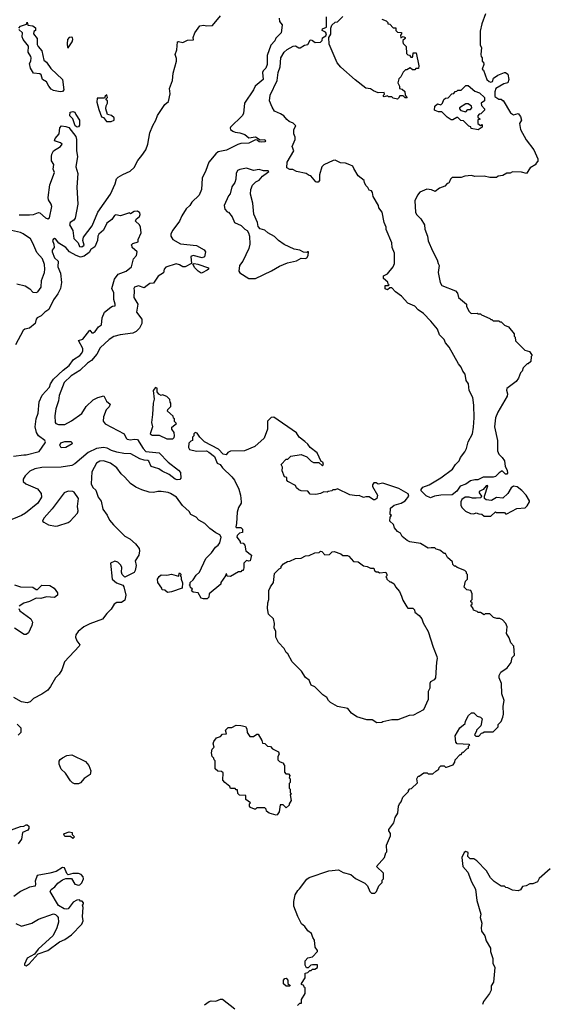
# Model space of a CAD drawing. Extents: x 1793424 to 1900092, y 321114 to 470632.
# Tile 104 of 256: x 1852609 to 1857261, y 340061 to 348730. Entities that reach past the tile are written whole.
import ezdxf

# ---------------------------------------------------------------- set-up
doc = ezdxf.new("R2010")
doc.units = 0

msp = doc.modelspace()

# ---------------------------------------------------------------- linework, layer by layer
at = {"layer": '0CON05XD'}
for points in [[(1852605, 347013.1), (1852695, 347010.8), (1852730, 347015), (1852775, 347032.5), (1852785, 347030), (1852834.4, 346984.4), (1852855, 346978), (1852871.2, 346985), (1852890.4, 347085), (1852885.9, 347105.9), (1852861.1, 347145), (1852860, 347165), (1852874.4, 347275), (1852916.2, 347385), (1852904, 347414), (1852908.8, 347455), (1852888.3, 347488.3), (1852888.6, 347525), (1852892.6, 347547.4), (1852907.5, 347575), (1852968.8, 347615), (1852983.3, 347635), (1852966.8, 347646.8), (1852914.2, 347665), (1852920.8, 347685), (1852955.7, 347725), (1852960.5, 347779.5), (1852975.8, 347795.8), (1853015, 347791.4), (1853040, 347780), (1853102, 347702), (1853110, 347675), (1853110, 347575), (1853118.6, 347525), (1853102.9, 347435), (1853120.5, 347375), (1853110.8, 347255), (1853120, 347105), (1853097.1, 346982.9), (1853085, 346965.8), (1853053.3, 346945), (1853046.7, 346925), (1853076, 346875), (1853085.8, 346805), (1853122, 346765), (1853135, 346733.3), (1853155, 346730), (1853176.7, 346745), (1853163.8, 346785), (1853170, 346815), (1853245.8, 346915), (1853296.7, 347035), (1853408.8, 347195), (1853449.2, 347285), (1853461.7, 347328.3), (1853475.7, 347344.3), (1853516.7, 347366.7), (1853582.3, 347397.7), (1853615, 347428.8), (1853648.3, 347491.7), (1853685, 347533.8), (1853717.5, 347585), (1853736.9, 347635), (1853754.3, 347735), (1853779.8, 347800.2), (1853807.5, 347845), (1853822.7, 347887.3), (1853886.6, 347983.4), (1853918.6, 348011.4), (1853932.3, 348077.7), (1853927.3, 348125), (1853954.3, 348195), (1853960, 348260), (1853990, 348365), (1853989.1, 348389.1), (1853976, 348425), (1853992.9, 348465), (1853997.5, 348535), (1854005, 348538.8), (1854045, 348529.4), (1854085, 348548.8), (1854137, 348553), (1854136.7, 348575), (1854150, 348615), (1854193.8, 348675), (1854225, 348682), (1854256.1, 348676.1), (1854305, 348678.8), (1854375.8, 348765)], [(1856709.3, 348780.7), (1856676.2, 348695), (1856661.7, 348628.3), (1856662.5, 348505), (1856672.5, 348485), (1856667.5, 348425), (1856670, 348405), (1856680, 348395), (1856680, 348365), (1856690, 348355), (1856692.5, 348335), (1856680, 348295), (1856690, 348285), (1856720, 348205), (1856740, 348185), (1856755, 348180), (1856770, 348185), (1856780, 348215), (1856817.3, 348242.7), (1856875, 348265.8), (1856885, 348265.8), (1856905, 348251.2), (1856912.2, 348205), (1856906, 348175), (1856870, 348165), (1856800, 348125), (1856790, 348095), (1856790, 348055), (1856825, 348030), (1856845, 348030), (1856855, 348020), (1856865, 348020), (1856929.3, 347909.3), (1856955, 347892.5), (1856995, 347903.3), (1857015, 347877.5), (1857025.6, 347845), (1857006.7, 347815), (1857017.5, 347765), (1857065, 347672.5), (1857133.6, 347583.6), (1857170, 347505), (1857170, 347485), (1857150, 347465), (1857150, 347455), (1857100, 347425), (1857070, 347375), (1857025, 347387.5), (1856945, 347390), (1856925, 347380), (1856895, 347380), (1856861.7, 347358.3), (1856818.3, 347351.7), (1856805, 347340), (1856745, 347340), (1856695, 347352.5), (1856615, 347350), (1856585, 347357.5), (1856525, 347352.5), (1856495, 347340), (1856415, 347340), (1856400, 347325), (1856385, 347290), (1856371.7, 347288.3), (1856350, 347265), (1856303.9, 347246.1), (1856265, 347217.5), (1856233.8, 347233.8), (1856190.7, 347239.3), (1856129.3, 347210.7), (1856110, 347185), (1856087.5, 347135), (1856093.3, 347035), (1856100, 347015), (1856138.3, 346978.3), (1856170, 346925), (1856173.8, 346885), (1856198, 346825), (1856204.3, 346784.3), (1856241.2, 346695), (1856283.3, 346615), (1856291.2, 346585), (1856300, 346565), (1856292.5, 346505), (1856310, 346415), (1856325, 346390), (1856445, 346342.5), (1856461.7, 346321.7), (1856470, 346285), (1856540, 346225), (1856540, 346205), (1856565, 346160), (1856583, 346143), (1856635, 346147.5), (1856645, 346140), (1856665, 346140), (1856671.7, 346131.7), (1856745, 346100), (1856755, 346090), (1856765, 346090), (1856775, 346080), (1856825, 346080), (1856835, 346070), (1856845, 346070), (1856875, 346040), (1856910, 346025), (1856960, 345965), (1856960, 345945), (1856970, 345935), (1856971.7, 345901.7), (1857055, 345820), (1857095, 345810), (1857120, 345775), (1857110, 345765), (1857108.3, 345721.7), (1857085, 345700), (1857075, 345700), (1857040, 345665), (1857030, 345635), (1857015, 345620), (1856997.5, 345575), (1856977.5, 345545), (1856895.9, 345484.1), (1856892.3, 345467.7), (1856902.5, 345435), (1856900, 345415), (1856817.1, 345275), (1856797.5, 345225), (1856786, 345145), (1856814.2, 345025), (1856812.9, 344935), (1856825, 344903.8), (1856855, 344876.7), (1856875.8, 344845), (1856880, 344795), (1856900, 344765), (1856903, 344737), (1856895, 344727.5), (1856885, 344727.5), (1856855, 344757.5), (1856828.3, 344741.7), (1856795, 344707.5), (1856775, 344702.5), (1856686.4, 344703.6), (1856641.7, 344678.3), (1856615, 344680), (1856575, 344671.2), (1856535, 344640), (1856485, 344623.3), (1856455, 344580), (1856415, 344546.7), (1856315, 344543.8), (1856260, 344535), (1856225, 344520), (1856185, 344537.5), (1856143, 344583), (1856142.5, 344595), (1856156.4, 344613.6), (1856213.6, 344636.4), (1856315, 344696.7), (1856417, 344773), (1856443.3, 344815), (1856476, 344845), (1856486.7, 344875), (1856526.2, 344925), (1856541.2, 344955), (1856556.1, 345013.9), (1856593.8, 345085), (1856603.9, 345143.9), (1856608, 345225), (1856606, 345335), (1856596.2, 345405), (1856563.8, 345465), (1856560, 345525), (1856538.8, 345555), (1856530.3, 345610.3), (1856509.4, 345635), (1856495, 345670), (1856470.3, 345700.3), (1856387.3, 345847.3), (1856355.9, 345885.9), (1856345.8, 345915.8), (1856303.3, 345955), (1856286.7, 346005), (1856227, 346077), (1856163.9, 346143.9), (1856115, 346176.7), (1856085, 346208.8), (1856023.3, 346235), (1855970, 346295), (1855915, 346333.3), (1855885, 346370), (1855865, 346370), (1855845, 346353.3), (1855825, 346360), (1855825, 346390), (1855855, 346390), (1855860, 346395), (1855851.7, 346401.7), (1855848.3, 346418.3), (1855811.7, 346451.7), (1855810, 346475), (1855846.4, 346493.6), (1855897, 346553), (1855907.5, 346585), (1855906.7, 346675), (1855887.5, 346725), (1855882.5, 346765), (1855834.2, 346884.2), (1855833.3, 346905), (1855817.5, 346945), (1855797.5, 347035), (1855770, 347075), (1855767.5, 347095), (1855720, 347175), (1855715, 347210), (1855705, 347222.5), (1855685, 347230), (1855673, 347253), (1855657, 347267), (1855642.5, 347295), (1855640, 347315), (1855587.5, 347355), (1855550.7, 347420.7), (1855539.3, 347439.3), (1855515, 347453.3), (1855475, 347466.7), (1855430.7, 347470.7), (1855385, 347492.5), (1855368.3, 347491.7), (1855285, 347452.5), (1855267.5, 347435), (1855247.5, 347365), (1855246.7, 347315), (1855235, 347300), (1855225, 347300), (1855213.6, 347303.6), (1855170, 347355), (1855155, 347357.5), (1855130, 347375), (1855045, 347393.3), (1855011.7, 347411.7), (1854985, 347412.5), (1854960, 347425), (1854962.5, 347475), (1855020, 347575), (1855007.5, 347615), (1855033.3, 347675), (1855033.3, 347695), (1855022.5, 347725), (1855022.5, 347765), (1855037.5, 347795), (1855015, 347820), (1854980, 347835), (1854960.7, 347850.7), (1854933, 347883), (1854905, 347902.5), (1854852.5, 347925), (1854829.3, 347959.3), (1854806.2, 348015), (1854811.9, 348065), (1854874.3, 348195), (1854884.2, 348265), (1854900.6, 348315), (1854907.5, 348395), (1854936.2, 348445), (1854961.7, 348468.3), (1855014.2, 348495.8), (1855035, 348500), (1855065, 348482.5), (1855077, 348483), (1855115, 348507.5), (1855145, 348512.5), (1855165, 348550), (1855175, 348552.5), (1855186.4, 348546.4), (1855208.3, 348528.3), (1855257, 348533), (1855271.7, 348548.3), (1855275, 348570), (1855303, 348587), (1855310, 348605), (1855299.3, 348619.3), (1855270, 348635), (1855275, 348650), (1855310, 348665), (1855307.5, 348755)], [(1855935, 348030), (1855895, 348040), (1855885, 348050), (1855855, 348050), (1855845, 348060), (1855815, 348050), (1855810, 348055), (1855810, 348065), (1855820, 348075), (1855815, 348090), (1855765, 348087.5), (1855723, 348103), (1855695, 348122.5), (1855655, 348127.5), (1855560.5, 348200.5), (1855435, 348313.3), (1855401.7, 348351.7), (1855332.5, 348515), (1855330, 348575), (1855347, 348603), (1855347.5, 348655), (1855357, 348683), (1855385, 348710), (1855405, 348712.5), (1855451.7, 348758.3)], [(1852602.5, 348655), (1852615, 348672.5), (1852668.3, 348691.7), (1852675, 348710), (1852681.7, 348681.7), (1852725, 348677.5), (1852747.7, 348657.7), (1852746.7, 348635), (1852732.5, 348625), (1852730, 348605), (1852763.3, 348565), (1852763, 348513), (1852770, 348495), (1852804, 348455), (1852820, 348375), (1852846, 348356), (1852882, 348302), (1852984.2, 348205), (1852995.9, 348114.1), (1852985, 348097.5), (1852965, 348093.8)], [(1854893.3, 348745), (1854896, 348715), (1854917.5, 348685), (1854913.8, 348635), (1854908.8, 348615), (1854862.5, 348567.5)], [(1855796.4, 348736.4), (1855835, 348720), (1855850, 348705), (1855850, 348695), (1855865, 348690), (1855895, 348660), (1855918.3, 348658.3), (1855920, 348635), (1855935, 348620), (1855968.3, 348618.3), (1855970, 348605), (1855960, 348595), (1855961.7, 348571.7), (1855985, 348582.5), (1856000, 348575), (1856000, 348565), (1855981.7, 348548.3), (1855980, 348535), (1855985, 348520), (1856010, 348495), (1856011.7, 348431.7), (1856025, 348420), (1856038.3, 348418.3), (1856051.7, 348401.7), (1856065, 348400), (1856070, 348405), (1856071.7, 348438.3), (1856098.3, 348438.3), (1856122.5, 348325), (1856118.3, 348301.7), (1856095, 348300), (1856085, 348290), (1856065, 348290), (1856045, 348307.5), (1856015, 348290), (1856005, 348290), (1855983, 348267), (1855963, 348227), (1855945, 348210), (1855937.5, 348175), (1855950, 348145), (1855950, 348125), (1855975, 348120), (1855998.3, 348098.3), (1856000, 348065), (1856017.5, 348042.5), (1856001.7, 348041.7), (1855985, 348060), (1855955, 348060), (1855941.7, 348038.3), (1855935, 348030)], [(1852965, 348093.8), (1852905, 348107.5), (1852885, 348119.2), (1852864, 348144), (1852845, 348182), (1852810.8, 348205), (1852796.3, 348246.3), (1852785, 348253.1), (1852729.5, 348259.5), (1852704.2, 348305), (1852694, 348345), (1852706.2, 348365), (1852710, 348395), (1852707.7, 348407.7), (1852682, 348445), (1852687, 348497), (1852640, 348555), (1852630.7, 348579.3), (1852632.5, 348615), (1852602.5, 348645)], [(1854862.5, 348567.5), (1854854.2, 348545), (1854820, 348505), (1854787.1, 348415), (1854786.9, 348335), (1854775.6, 348305), (1854750.8, 348279.2), (1854745.2, 348265), (1854752.2, 348205), (1854680, 348145), (1854665, 348112.5), (1854588.2, 347995), (1854577.1, 347905), (1854567.1, 347885), (1854463.3, 347785), (1854460, 347775), (1854463.3, 347765), (1854485, 347748.8), (1854505, 347738.8), (1854545, 347734.3), (1854588.7, 347718.7), (1854625, 347690), (1854685, 347698.6), (1854724, 347674), (1854766, 347676), (1854773.3, 347665), (1854765, 347654.4), (1854740.9, 347650.9), (1854715, 347654.6), (1854700, 347670), (1854685, 347672.2), (1854625, 347644.5), (1854555, 347640), (1854528.3, 347631.7), (1854427.4, 347582.6), (1854356.4, 347566.4), (1854335, 347550), (1854272, 347475), (1854247.6, 347402.4), (1854216, 347335), (1854209.2, 347235), (1854187.1, 347185), (1854123.8, 347125), (1854105.8, 347094.2), (1854073.8, 347065), (1854035, 347002.5), (1854015, 346957.5), (1853955, 346877.5), (1853938.8, 346845), (1853940, 346825), (1853955, 346796.2), (1854025, 346756), (1854165, 346742), (1854232.5, 346705), (1854243.3, 346685), (1854236.1, 346643.9), (1854215, 346633.8), (1854136.4, 346653.6), (1854115, 346646.2), (1854120, 346585), (1854065, 346555.7), (1854045, 346554), (1854015, 346572), (1853985, 346580), (1853895, 346550), (1853880, 346535), (1853875, 346502.5), (1853827, 346473), (1853785, 346410), (1853753, 346407), (1853729.3, 346390.7), (1853705, 346370), (1853655, 346387.5), (1853620, 346375), (1853612.5, 346365), (1853617.5, 346345), (1853613.6, 346283.6), (1853647.5, 346225), (1853635.8, 346155), (1853684, 346095), (1853682.5, 346055), (1853664, 346015), (1853632.5, 345985), (1853605, 345968.9), (1853493, 345957), (1853438.3, 345941.7), (1853395, 345913.3), (1853318.3, 345841.7), (1853286.7, 345785), (1853239.7, 345730.3), (1853204, 345705), (1853138, 345642), (1853062.9, 345595), (1853001.5, 345535), (1852955, 345422.5), (1852951.2, 345375), (1852926.2, 345305), (1852918.3, 345241.7), (1852920, 345185), (1852927.5, 345175), (1852950, 345165), (1853005, 345166.2), (1853065, 345198.8), (1853156.7, 345263.3), (1853194, 345325), (1853255, 345383.8), (1853295.9, 345404.1), (1853348.3, 345418.3), (1853372.6, 345372.6), (1853404.2, 345345), (1853395, 345321.4), (1853369.4, 345295), (1853346.7, 345233.3), (1853344.7, 345195), (1853361.2, 345171.2), (1853528.8, 345085), (1853545, 345046), (1853555, 345037.3), (1853585, 345031.8), (1853615, 345037.8), (1853645, 345032.9), (1853695, 344954), (1853718.9, 344928.9), (1853836.9, 344916.9), (1853915.6, 344835), (1854007.1, 344765), (1854024.3, 344745), (1854027.6, 344692.4), (1854017.3, 344682.7), (1853995, 344678.5), (1853978.1, 344685), (1853925, 344726.8), (1853864, 344754), (1853834.3, 344775.7), (1853796.4, 344786.4), (1853765, 344797.5), (1853743.9, 344843.9), (1853735, 344850), (1853705, 344851.9), (1853666.7, 344865), (1853587.6, 344907.6), (1853525, 344909.6), (1853463.3, 344923.3), (1853417, 344937), (1853378.1, 344958.1), (1853345, 344962.3), (1853284.7, 344955.3), (1853210.9, 344919.1), (1853095, 344820), (1853067.5, 344805), (1852975, 344791.9), (1852803.2, 344786.8), (1852743, 344777), (1852696.7, 344755), (1852656.7, 344715), (1852640, 344685), (1852640, 344665), (1852663.9, 344643.9), (1852765, 344598.8), (1852797.9, 344557.9), (1852800.8, 344525), (1852769.2, 344475), (1852660, 344385), (1852625, 344363.6), (1852505, 344316)], [(1853035, 348482.5), (1853071.2, 348535), (1853076, 348556), (1853072.5, 348572.5), (1853065, 348577.5), (1853045, 348573.3), (1853030, 348555), (1853026.7, 348516.7), (1853030, 348485), (1853035, 348482.5)], [(1853373, 347833), (1853415, 347833.3), (1853440, 347845), (1853440, 347865), (1853416.7, 347886.7), (1853380, 347895), (1853367.5, 347945), (1853368.3, 347971.7), (1853380, 347995), (1853380, 348015), (1853370, 348025), (1853370, 348035), (1853380, 348045), (1853375, 348070), (1853361.7, 348058.3), (1853355, 348040), (1853291.7, 348038.3), (1853288.8, 348005), (1853305, 347940), (1853330, 347875), (1853345, 347870), (1853373, 347833)], [(1856645, 347760), (1856581.7, 347771.7), (1856578.3, 347788.3), (1856561.7, 347791.7), (1856515, 347840), (1856491.7, 347841.7), (1856465, 347870), (1856455, 347870), (1856421.7, 347848.3), (1856405, 347847.5), (1856370.7, 347870.7), (1856325, 347920), (1856295, 347920), (1856265, 347930), (1856260, 347935), (1856261.7, 347968.3), (1856285, 347990), (1856315, 347980), (1856330, 347995), (1856341.7, 348028.3), (1856355, 348040), (1856378.3, 348041.7), (1856411.7, 348078.3), (1856428.3, 348081.7), (1856441.7, 348098.3), (1856455, 348100), (1856465, 348110), (1856495, 348110), (1856535, 348150), (1856555, 348150), (1856615, 348102.5), (1856655, 348087.5), (1856700, 348045), (1856700, 348015), (1856670, 347995), (1856672.5, 347975), (1856700, 347945), (1856700, 347935), (1856668.3, 347901.7), (1856651.7, 347898.3), (1856640, 347885), (1856641.7, 347871.7), (1856660, 347855), (1856641.7, 347848.3), (1856640, 347815), (1856665, 347800), (1856678.3, 347808.3), (1856680, 347785), (1856645, 347760)], [(1856535, 347920), (1856551.7, 347938.3), (1856575, 347940), (1856587, 347953), (1856585, 347970), (1856555, 347990), (1856535, 347990), (1856480, 347955), (1856480, 347945), (1856491.7, 347931.7), (1856535, 347920)], [(1853115, 347783.8), (1853096.7, 347795), (1853077, 347857), (1853050, 347885), (1853053, 347917), (1853075, 347922.5), (1853095, 347917.5), (1853102.5, 347895), (1853136, 347845), (1853135, 347802.5), (1853125, 347786.2), (1853115, 347783.8)], [(1854685, 346451.2), (1854825, 346518.8), (1854895, 346561.2), (1854965, 346588.8), (1855045, 346606.7), (1855085, 346630), (1855125, 346627.5), (1855135, 346632.5), (1855147.5, 346655), (1855150, 346685), (1855143, 346687), (1855135, 346680), (1855105, 346682.5), (1855075, 346700), (1855025, 346710), (1854935, 346750), (1854885, 346786.2), (1854852.5, 346822.5), (1854792.5, 346855), (1854766.1, 346876.1), (1854725, 346890), (1854708.3, 346908.3), (1854702.5, 346945), (1854668.3, 347018.3), (1854661.2, 347115), (1854640, 347195), (1854643.6, 347236.4), (1854657, 347273), (1854687, 347303), (1854715, 347316.2), (1854745, 347353.8), (1854790, 347385), (1854800, 347395), (1854795, 347400), (1854755, 347400), (1854715, 347412.5), (1854665, 347402.5), (1854605, 347423.3), (1854545, 347412.5), (1854527, 347403), (1854512.5, 347375), (1854510, 347325), (1854501.7, 347298.3), (1854475, 347260), (1854461.7, 347198.3), (1854445, 347180), (1854407.5, 347095), (1854413, 347063), (1854435, 347040), (1854446.4, 347036.4), (1854477.5, 346995), (1854500, 346945), (1854557, 346917), (1854590, 346885), (1854610, 346875), (1854622.5, 346855), (1854630, 346825), (1854633.3, 346755), (1854626.2, 346715), (1854571.2, 346605), (1854543.8, 346565), (1854537.5, 346515), (1854545, 346502.5), (1854625, 346452.5), (1854685, 346451.2)], [(1852555, 344886), (1852645, 344900), (1852665, 344898), (1852781.2, 344928.8), (1852833.3, 345005), (1852836.7, 345015), (1852830, 345025), (1852774, 345065), (1852758, 345095), (1852744.3, 345144.3), (1852753.1, 345215), (1852770.6, 345265), (1852781.1, 345365), (1852805.4, 345424.6), (1852870.6, 345495), (1852879.4, 345525), (1852905.7, 345565), (1852990, 345645), (1853044.3, 345685.7), (1853081.9, 345738.1), (1853137.1, 345775), (1853155, 345794.4), (1853165.4, 345815), (1853164.5, 345835), (1853125, 345906.7), (1853165, 345917.8), (1853225, 345995.8), (1853245, 345974.5), (1853255, 345973.8), (1853272.5, 345985), (1853303.7, 346026.3), (1853330, 346045), (1853334.6, 346105.4), (1853355, 346156.2), (1853409.8, 346200.2), (1853425, 346209.2), (1853448.3, 346211.7), (1853450, 346225), (1853436.1, 346266.1), (1853436.9, 346325), (1853420.6, 346365), (1853443.4, 346446.6), (1853475, 346489.2), (1853545, 346515.8), (1853592, 346555), (1853611.2, 346625), (1853635.8, 346655), (1853641.2, 346685), (1853600, 346725), (1853600, 346735), (1853590, 346745), (1853605, 346760), (1853650, 346775), (1853652.5, 346795), (1853677, 346853), (1853672.5, 346905), (1853662.5, 346925), (1853627.5, 346955), (1853632.5, 346975), (1853663.6, 346996.4), (1853670, 347015), (1853665, 347030), (1853645, 347043.3), (1853617, 347043), (1853585, 347020), (1853575, 347030), (1853495, 347003.8), (1853455, 347012.5), (1853442.5, 347005), (1853419.2, 346970.8), (1853375, 346940), (1853345, 346877.5), (1853305, 346842), (1853297.1, 346825), (1853293.2, 346786.8), (1853269.1, 346730.9), (1853235, 346707.5), (1853218.9, 346681.1), (1853175, 346647.1), (1853145, 346640), (1853104.5, 346654.5), (1853046.9, 346686.9), (1853015, 346726), (1852954.2, 346764.2), (1852925, 346800), (1852915, 346802.5), (1852902.5, 346795), (1852897.5, 346785), (1852910, 346755), (1852912.5, 346725), (1852895, 346700), (1852893.8, 346685), (1852915, 346632.5), (1852946.7, 346605), (1852944.2, 346555), (1852967.9, 346497.9), (1852975.6, 346415), (1852968.6, 346365), (1852944.5, 346315.5), (1852905.6, 346265), (1852865, 346178.9), (1852828.6, 346155), (1852797.2, 346122.8), (1852762.5, 346105), (1852754.2, 346095), (1852745.8, 346055), (1852695, 346013.3), (1852655, 346006), (1852638.8, 345995), (1852571.5, 345868.5)], [(1852583.6, 346403.6), (1852655.9, 346385.9), (1852699.3, 346359.3), (1852725, 346330), (1852753, 346327), (1852767.5, 346335), (1852796.7, 346375), (1852800, 346435), (1852826.7, 346505), (1852830, 346535), (1852825.9, 346575.9), (1852810.8, 346625), (1852760.3, 346680.3), (1852725, 346762.5), (1852705, 346800), (1852640, 346845), (1852615, 346857.1), (1852535.5, 346875.5)], [(1854205, 346500), (1854180, 346515), (1854151.2, 346545), (1854132.5, 346577.5), (1854145, 346582.5), (1854176.4, 346576.4), (1854270, 346545), (1854270, 346535), (1854257.5, 346525), (1854215, 346501.2), (1854205, 346500)], [(1853955, 345040), (1853968.3, 345051.7), (1853971.2, 345065), (1853967, 345097), (1853947.5, 345125), (1853948.3, 345141.7), (1853990, 345175), (1853971.7, 345191.7), (1853970, 345215), (1853961.7, 345221.7), (1853958.3, 345238.3), (1853910, 345285), (1853911.7, 345298.3), (1853940, 345325), (1853940, 345355), (1853933, 345363), (1853930, 345385), (1853905, 345412.5), (1853865, 345427.5), (1853853, 345423), (1853833.6, 345433.6), (1853820, 345455), (1853817.5, 345485), (1853805, 345492.5), (1853784.4, 345465), (1853791.7, 345388.3), (1853781.9, 345355), (1853778.6, 345255), (1853768.2, 345185), (1853777.1, 345145), (1853758, 345085), (1853775, 345071.4), (1853835, 345073.3), (1853905, 345041.1), (1853955, 345040)], [(1856230.7, 344079.3), (1856205, 344077.5), (1856135, 344117.5), (1856043.6, 344133.6), (1856020, 344145), (1855975, 344180), (1855959.3, 344209.3), (1855932.5, 344225), (1855907.5, 344255), (1855897.5, 344285), (1855867.5, 344315), (1855868.3, 344351.7), (1855880, 344365), (1855870, 344375), (1855871.7, 344428.3), (1855903.9, 344456.1), (1855965, 344472.5), (1856000, 344495), (1856032.5, 344535), (1856026.7, 344556.7), (1855945, 344603.3), (1855805, 344650), (1855765, 344640), (1855745, 344652.5), (1855725, 344653.3), (1855713.3, 344635), (1855715, 344620), (1855757.5, 344545), (1855752.5, 344515), (1855735, 344502.5), (1855723, 344503), (1855685, 344530), (1855655, 344530), (1855635, 344522.5), (1855595, 344540), (1855575, 344537.5), (1855515, 344547.5), (1855405, 344600), (1855385, 344590), (1855365, 344590), (1855357, 344583), (1855323, 344577), (1855315, 344570), (1855285, 344572.5), (1855255, 344557.5), (1855215, 344550), (1855165, 344552.5), (1855145, 344580), (1855085, 344582.5), (1855065, 344590), (1855045, 344610), (1855035, 344630), (1854970, 344665), (1854960, 344675), (1854958.3, 344698.3), (1854940, 344705), (1854918.3, 344758.3), (1854921.7, 344791.7), (1854910, 344815), (1854955, 344860), (1854968.3, 344861.7), (1854995, 344887.5), (1855087, 344903), (1855135, 344882.5), (1855175, 344842.5), (1855195, 344832.5), (1855241.7, 344831.7), (1855275, 344802.5), (1855282.5, 344815), (1855277.5, 344835), (1855261.7, 344841.7), (1855225.8, 344915.8), (1855165, 344962.5), (1855145, 344992.5), (1855117.7, 345017.7), (1855067.5, 345055), (1855045, 345092.5), (1854845, 345230), (1854821.7, 345228.3), (1854790, 345195), (1854790, 345125), (1854760, 345045), (1854678.3, 344971.7), (1854586.4, 344933.6), (1854465, 344932.5), (1854440.7, 344919.3), (1854425, 344900), (1854400, 344905), (1854358.3, 344948.3), (1854235, 345013.3), (1854193.6, 345053.6), (1854169.3, 345089.3), (1854153, 345097), (1854140, 345085), (1854140, 345065), (1854130, 345055), (1854130, 345025), (1854115, 345020), (1854098.3, 345001.7), (1854093.3, 344965), (1854102.5, 344945), (1854165, 344930), (1854253.6, 344933.6), (1854273.6, 344923.6), (1854322.5, 344885), (1854347, 344827), (1854373, 344813), (1854393.3, 344785), (1854474.5, 344704.5), (1854500, 344675), (1854537.4, 344597.4), (1854552.5, 344545), (1854558, 344485), (1854557.3, 344472.7), (1854533.8, 344435), (1854521.2, 344395), (1854517.5, 344295), (1854510, 344265), (1854515, 344260), (1854555, 344260), (1854570, 344245), (1854570, 344215), (1854541.7, 344208.3), (1854521.7, 344188.3), (1854520, 344175), (1854550, 344135), (1854550, 344125), (1854575, 344120), (1854590, 344105), (1854600, 344055), (1854647.5, 344015), (1854637.5, 343965), (1854625, 343962.5), (1854605, 343970), (1854582.5, 343945), (1854582.5, 343905), (1854575, 343880), (1854565, 343880), (1854555, 343870), (1854535, 343870), (1854465, 343827.5), (1854435, 343830), (1854430, 343850), (1854421.7, 343848.3), (1854420, 343835), (1854380, 343775), (1854378.3, 343761.7), (1854277.5, 343675), (1854273.3, 343645), (1854257.7, 343632.3), (1854225, 343631.2), (1854205, 343637.5), (1854180, 343685), (1854135, 343690), (1854121.7, 343701.7), (1854130, 343715), (1854111.7, 343731.7), (1854110, 343745), (1854100, 343755), (1854108.3, 343761.7), (1854110, 343775), (1854135, 343800), (1854160.7, 343839.3), (1854190, 343865), (1854247.5, 343985), (1854297.5, 344035), (1854332.5, 344085), (1854356.1, 344103.9), (1854370, 344125), (1854382.5, 344175), (1854370, 344195), (1854335, 344212.5), (1854281.7, 344251.7), (1854237.5, 344295), (1854185, 344323.3), (1854160.7, 344350.7), (1854115, 344372.5), (1854099.3, 344399.3), (1854042.3, 344452.3), (1853987.7, 344527.7), (1853935, 344558.8), (1853915, 344568), (1853855, 344576.2), (1853823.9, 344576.1), (1853785, 344566.7), (1853749.3, 344569.3), (1853685, 344590), (1853630, 344615), (1853585, 344647.5), (1853535, 344702.5), (1853500.7, 344730.7), (1853462.5, 344785), (1853407.5, 344825), (1853345, 344846.2), (1853315, 344843.8), (1853283.8, 344825), (1853245, 344750), (1853236.7, 344645), (1853251.7, 344611.7), (1853278.3, 344588.3), (1853300, 344525), (1853325, 344490), (1853339.3, 344419.3), (1853378.3, 344368.3), (1853400, 344325), (1853434.1, 344284.1), (1853535, 344183.8), (1853578.8, 344158.8), (1853626.7, 344115), (1853658.8, 344075), (1853663.3, 344055), (1853656.7, 344015), (1853623.6, 343966.4), (1853633.3, 343925), (1853625, 343880), (1853615, 343862.5), (1853535, 343822.5), (1853510, 343845), (1853503.3, 343865), (1853506.4, 343906.4), (1853498.3, 343928.3), (1853472.5, 343955), (1853445, 343963.8), (1853407.5, 343945), (1853423.8, 343805), (1853461.7, 343771.7), (1853515, 343752.5), (1853525, 343737.5), (1853543.3, 343665), (1853535, 343620), (1853505, 343600), (1853465, 343600), (1853440, 343585), (1853415, 343540), (1853377, 343503), (1853338.3, 343451.7), (1853225, 343411.2), (1853172.5, 343385), (1853123.8, 343345), (1853104, 343315), (1853101.2, 343295), (1853111.7, 343261.7), (1853137, 343227), (1853132.5, 343215), (1853004.2, 343075.8), (1852980, 343005), (1852955, 342967.5), (1852923.3, 342935), (1852880.7, 342859.3), (1852855, 342827.5), (1852805, 342792.5), (1852730, 342755), (1852700, 342725), (1852675, 342716.7), (1852624.1, 342724.1), (1852557.5, 342762.5)], [(1852975, 344960), (1852962, 344985), (1852970, 345005), (1853007.3, 345017.3), (1853057.5, 345017.5), (1853068.3, 345008.3), (1853070, 344995), (1853015, 344963.3), (1852975, 344960)], [(1856755, 344360), (1856795, 344397.5), (1856805, 344390), (1856875, 344390), (1856885, 344380), (1856895, 344380), (1856985, 344427.5), (1857057, 344433), (1857075, 344450), (1857096, 344484), (1857096.2, 344495), (1857066, 344545), (1857028.8, 344585), (1856987, 344617), (1856955, 344622.5), (1856935, 344610), (1856905, 344560), (1856861.7, 344518.3), (1856805, 344522.5), (1856761.7, 344498.3), (1856715, 344502.5), (1856700, 344515), (1856700, 344535), (1856730, 344625), (1856725, 344630), (1856713, 344627), (1856687.5, 344595), (1856651.2, 344575), (1856651.2, 344565), (1856672.5, 344535), (1856668.3, 344521.7), (1856625, 344516.7), (1856595, 344517.5), (1856565, 344526.7), (1856530, 344525), (1856500, 344505), (1856490, 344485), (1856492.5, 344455), (1856500, 344435), (1856531.7, 344401.7), (1856575, 344382.5), (1856605, 344380), (1856625, 344387.5), (1856648.3, 344378.3), (1856677, 344377), (1856695, 344360), (1856755, 344360)], [(1852925, 344271.2), (1852945, 344273.3), (1853035, 344303.3), (1853053.9, 344316.1), (1853116.2, 344385), (1853123.3, 344405), (1853116.7, 344445), (1853127.5, 344515), (1853089.3, 344569.3), (1853075, 344577.5), (1853035, 344578.8), (1853000, 344565), (1852895.6, 344424.4), (1852823.3, 344345), (1852812.5, 344325), (1852810, 344315), (1852820, 344305), (1852863, 344283), (1852925, 344271.2)], [(1855055, 340050), (1855075, 340070), (1855088.3, 340071.7), (1855090, 340105), (1855120, 340155), (1855120, 340205), (1855111.7, 340211.7), (1855108.3, 340228.3), (1855090, 340235), (1855090, 340245), (1855120, 340295), (1855120, 340335), (1855145, 340340), (1855161.7, 340358.3), (1855175, 340360), (1855185, 340370), (1855205, 340370), (1855230, 340385), (1855228.3, 340408.3), (1855185, 340410), (1855170, 340405), (1855148.3, 340381.7), (1855131.7, 340381.7), (1855120, 340405), (1855120, 340445), (1855145, 340470), (1855185, 340480), (1855230, 340525), (1855230, 340535), (1855210, 340565), (1855202.5, 340625), (1855188.3, 340648.3), (1855177.5, 340685), (1855145, 340707.5), (1855116.7, 340745), (1855089.3, 340769.3), (1855056.7, 340835), (1855022.5, 340925), (1855022.5, 340965), (1855033.8, 341025), (1855056.4, 341063.6), (1855072, 341078), (1855136.1, 341163.9), (1855155, 341178.8), (1855330, 341235), (1855415, 341246.2), (1855455, 341222.5), (1855523.6, 341203.6), (1855565, 341167.5), (1855647, 341127), (1855670, 341105), (1855690, 341055), (1855705, 341040), (1855735, 341040), (1855750, 341055), (1855770, 341105), (1855800, 341135), (1855800, 341155), (1855810, 341165), (1855810, 341215), (1855750, 341275), (1855820, 341355), (1855830, 341395), (1855840, 341405), (1855838.3, 341461.7), (1855872.5, 341545), (1855872.5, 341565), (1855858.3, 341588.3), (1855858.3, 341601.7), (1855901.7, 341658.3), (1855912.5, 341705), (1855937, 341743), (1855943, 341807), (1855950, 341825), (1855967, 341843), (1855980, 341885), (1856030, 341935), (1856030, 341945), (1856041.7, 341958.3), (1856058.3, 341961.7), (1856108.3, 342011.7), (1856102.5, 342045), (1856115, 342070), (1856125, 342070), (1856165, 342100), (1856195, 342100), (1856205, 342090), (1856245, 342090), (1856270, 342115), (1856298.3, 342131.7), (1856300, 342145), (1856315, 342160), (1856345, 342160), (1856355, 342150), (1856365, 342150), (1856425, 342170), (1856437, 342193), (1856440, 342215), (1856485, 342260), (1856495, 342260), (1856505, 342280), (1856515, 342280), (1856545, 342310), (1856560, 342315), (1856560, 342335), (1856570, 342345), (1856565, 342350), (1856460, 342355), (1856448.3, 342368.3), (1856440, 342425), (1856482.5, 342495), (1856530, 342535), (1856532.5, 342555), (1856557.5, 342605), (1856585, 342627.5), (1856605, 342627.5), (1856635, 342597.5), (1856665, 342590), (1856680, 342575), (1856667, 342513), (1856630, 342475), (1856630, 342465), (1856610, 342435), (1856621.7, 342421.7), (1856648.3, 342421.7), (1856671.7, 342448.3), (1856685, 342450), (1856695, 342460), (1856775, 342460), (1856820, 342505), (1856820, 342525), (1856845, 342550), (1856861.7, 342588.3), (1856867.5, 342615), (1856863.3, 342685), (1856872.5, 342735), (1856852.5, 342795), (1856850, 342885), (1856827.5, 342935), (1856827.5, 342955), (1856842.5, 342985), (1856900, 343025), (1856935, 343070), (1856942.5, 343115), (1856962.5, 343135), (1856957.5, 343215), (1856930, 343245), (1856917, 343287), (1856892.5, 343325), (1856900, 343385), (1856887.5, 343415), (1856856.4, 343446.4), (1856835, 343457.5), (1856808.3, 343458.3), (1856778.3, 343468.3), (1856745, 343500), (1856705, 343500), (1856695, 343490), (1856665, 343510), (1856645, 343510), (1856635, 343520), (1856601.7, 343531.7), (1856600, 343545), (1856580, 343575), (1856590, 343585), (1856590, 343595), (1856580, 343605), (1856580, 343615), (1856590, 343625), (1856590, 343675), (1856580, 343705), (1856545, 343710), (1856520, 343735), (1856533, 343787), (1856550, 343805), (1856550, 343845), (1856540, 343855), (1856540, 343865), (1856525, 343880), (1856458.3, 343908.3), (1856445, 343920), (1856435, 343920), (1856420, 343935), (1856416.4, 343956.4), (1856372.5, 343995), (1856355, 344030), (1856345, 344030), (1856305, 344060), (1856275, 344070), (1856261.7, 344081.7), (1856230.7, 344079.3)], [(1855750.7, 342540.7), (1855710, 342565), (1855665, 342566.2), (1855575, 342592.5), (1855527.5, 342625), (1855496.1, 342666.1), (1855405, 342683.8), (1855345, 342717.5), (1855327.5, 342735), (1855313, 342763), (1855277, 342787), (1855205, 342857.5), (1855175, 342870), (1855157.5, 342915), (1855125, 342937.5), (1855087.5, 342995), (1855006.4, 343076.4), (1854968.3, 343148.3), (1854955, 343160), (1854937.5, 343195), (1854885, 343247.5), (1854862.5, 343295), (1854862.5, 343345), (1854847.5, 343375), (1854850, 343415), (1854842.5, 343455), (1854797.5, 343495), (1854790, 343545), (1854793.3, 343595), (1854802.5, 343625), (1854801.2, 343705), (1854815, 343737.5), (1854842.5, 343775), (1854852.5, 343855), (1854893.6, 343896.4), (1854910, 343905), (1854910, 343915), (1854930.5, 343939.5), (1854965, 343961.2), (1854985, 343962.5), (1855035, 343986.7), (1855085, 343990), (1855125, 344010), (1855155, 344012.5), (1855205, 344037.5), (1855245, 344040), (1855255, 344050), (1855268.3, 344048.3), (1855295, 344020), (1855335, 344022.5), (1855360, 344045), (1855375, 344047.5), (1855435, 344027.5), (1855453, 344013), (1855495, 344012.5), (1855506.4, 344006.4), (1855545, 343960), (1855587, 343957), (1855635, 343922.5), (1855667, 343917), (1855695, 343900), (1855725, 343900), (1855731.7, 343881.7), (1855745, 343870), (1855765, 343870), (1855775, 343860), (1855830, 343865), (1855840, 343845), (1855840, 343835), (1855830, 343825), (1855838.3, 343818.3), (1855840, 343805), (1855865, 343780), (1855875, 343780), (1855903, 343763), (1855916.4, 343736.4), (1855950, 343695), (1855970, 343655), (1855979.3, 343619.3), (1856015, 343560), (1856025, 343550), (1856069.3, 343549.3), (1856082.5, 343535), (1856087.5, 343515), (1856123.3, 343485), (1856146.7, 343455), (1856159.3, 343419.3), (1856203.3, 343345), (1856246.7, 343205), (1856280, 343125), (1856283.3, 343105), (1856276.2, 343075), (1856266.7, 342935), (1856255, 342917.5), (1856225, 342900), (1856217.5, 342885), (1856218.8, 342845), (1856202.5, 342815), (1856203.3, 342745), (1856163.3, 342655), (1856075, 342606.2), (1856035, 342603.8), (1855937, 342567), (1855885, 342566.7), (1855805, 342547.5), (1855795, 342543.3), (1855750.7, 342540.7)], [(1853908.3, 343688.3), (1853887, 343707), (1853861.7, 343711.7), (1853860, 343725), (1853823.3, 343775), (1853822.5, 343805), (1853835, 343827.5), (1853855, 343842.5), (1853905, 343840), (1853945, 343847.5), (1854005, 343830), (1854015, 343860), (1854030, 343845), (1854020, 343835), (1854030, 343825), (1854030, 343805), (1854041.7, 343771.7), (1854040, 343725), (1853945, 343693.3), (1853908.3, 343688.3)], [(1852563.2, 343753.2), (1852615, 343738.1), (1852724.3, 343734.3), (1852755, 343712.5), (1852765, 343712.5), (1852805, 343750.8), (1852875, 343749.4), (1852913.3, 343725), (1852941.2, 343685), (1852940, 343665), (1852915.8, 343644.2), (1852845, 343648.6), (1852795, 343634.3), (1852755, 343636.2), (1852695, 343608.6), (1852645, 343594.2), (1852604.4, 343565.6)], [(1852600, 343545), (1852608.8, 343525), (1852706.2, 343455), (1852720, 343425), (1852716.1, 343396.1), (1852687.6, 343332.4), (1852665, 343316), (1852648.6, 343318.6), (1852563.6, 343373.6)], [(1852587, 342527), (1852620, 342495), (1852620, 342455), (1852595, 342430)], [(1854865, 341727.5), (1854803, 341743), (1854781.7, 341761.7), (1854778.3, 341778.3), (1854765, 341790), (1854695, 341790), (1854685, 341780), (1854675, 341780), (1854640, 341795), (1854630, 341805), (1854632.5, 341827.5), (1854640, 341835), (1854600, 341865), (1854598.3, 341898.3), (1854543, 341903), (1854528.3, 341918.3), (1854525, 341950), (1854515, 341950), (1854505, 341960), (1854465, 341960), (1854458.3, 341978.3), (1854413.6, 342013.6), (1854397.5, 342035), (1854398.3, 342098.3), (1854385, 342110), (1854353, 342113), (1854330, 342135), (1854330, 342205), (1854320, 342215), (1854318.3, 342228.3), (1854303, 342243), (1854297.5, 342275), (1854303, 342307), (1854320, 342325), (1854312.5, 342355), (1854317.5, 342375), (1854341.7, 342408.3), (1854375, 342420), (1854395, 342440), (1854428.3, 342441.7), (1854420, 342475), (1854443, 342497), (1854475, 342497.5), (1854515, 342517.5), (1854555, 342516.7), (1854595, 342506.7), (1854607, 342487), (1854610, 342455), (1854635, 342420), (1854665, 342420), (1854695, 342440), (1854708.3, 342438.3), (1854740, 342385), (1854745, 342360), (1854767, 342357), (1854790, 342335), (1854815, 342330), (1854835, 342310), (1854887.5, 342285), (1854892.5, 342265), (1854881.7, 342241.7), (1854880, 342215), (1854895, 342200), (1854930, 342185), (1854930, 342175), (1854940, 342165), (1854940, 342105), (1854951.7, 342091.7), (1854975, 342090), (1854987, 342077), (1854980, 342055), (1854990, 342045), (1854990, 342015), (1854980, 342005), (1854980, 341965), (1854990, 341955), (1854990, 341925), (1855000, 341915), (1854990, 341905), (1854997.5, 341855), (1854980, 341825), (1854980, 341815), (1854955, 341790), (1854928.3, 341818.3), (1854901.7, 341818.3), (1854892.5, 341755), (1854875, 341730), (1854865, 341727.5)], [(1853091.7, 342001.7), (1853072.3, 342012.3), (1853055, 342027.5), (1853012.5, 342095), (1852975, 342132.5), (1852957.5, 342175), (1852957, 342203), (1852965, 342217.5), (1852985, 342232.5), (1853025, 342252.5), (1853066.4, 342256.4), (1853188.3, 342198.3), (1853217.5, 342165), (1853236.1, 342116.1), (1853227.5, 342085), (1853175, 342050), (1853145, 342012.5), (1853125, 342003.3), (1853091.7, 342001.7)], [(1852504.1, 341585.9), (1852615, 341627.5), (1852645, 341630), (1852665, 341640), (1852675, 341640), (1852688.3, 341628.3), (1852688.3, 341608.3), (1852680, 341595), (1852632.5, 341575), (1852623.3, 341515), (1852596.2, 341475)], [(1853075, 341520), (1853055, 341540), (1853005, 341540), (1852997.5, 341555), (1853002.5, 341565), (1853045, 341580), (1853070, 341575), (1853070, 341555), (1853090, 341535), (1853075, 341520)], [(1857277.5, 341255), (1857180.7, 341169.3), (1857165, 341140), (1857125, 341122.5), (1857098.3, 341121.7), (1857067, 341103), (1857035, 341097.5), (1857015, 341070), (1856995, 341060), (1856945, 341067.5), (1856905, 341087.5), (1856888.3, 341088.3), (1856875, 341100), (1856845, 341100), (1856785, 341142.5), (1856753.6, 341173.6), (1856716.7, 341235), (1856632.5, 341325), (1856605, 341342.5), (1856573, 341343), (1856553, 341363), (1856556.7, 341396.7), (1856535, 341407.5), (1856520.7, 341399.3), (1856500, 341355), (1856507.5, 341275), (1856553.6, 341223.6), (1856585, 341140), (1856620, 341075), (1856632.5, 340975), (1856667.5, 340855), (1856662.5, 340825), (1856676.7, 340775), (1856670, 340735), (1856673.3, 340705), (1856702.5, 340665), (1856715, 340620), (1856752.5, 340555), (1856752.5, 340525), (1856772.5, 340465), (1856773.6, 340423.6), (1856790, 340385), (1856777.5, 340255), (1856757.5, 340225), (1856757.5, 340185), (1856742.5, 340155), (1856690, 340085), (1856681.7, 340058.3)], [(1852665, 340400), (1852693, 340417), (1852770, 340505), (1852857.5, 340535), (1852957.7, 340612.3), (1853005, 340632), (1853065, 340672), (1853154.3, 340765.7), (1853166, 340795), (1853161.2, 340835), (1853167.5, 340915), (1853160, 340935), (1853170, 340945), (1853170, 340955), (1853158.3, 340968.3), (1853145, 340970), (1853135, 340980), (1853113, 340977), (1853080.7, 340959.3), (1853035, 340902.5), (1853025, 340897.5), (1853000.7, 340900.7), (1852950.7, 340930.7), (1852877.5, 341055), (1852885, 341072.5), (1852917.5, 341095), (1852945, 341126.7), (1852985, 341156.7), (1853015, 341170), (1853065, 341170), (1853095, 341120), (1853125, 341110), (1853137, 341113), (1853155, 341130), (1853170, 341165), (1853166.2, 341185), (1853150, 341205), (1853125, 341212.5), (1853075, 341212.5), (1853035, 341200), (1853023, 341213), (1853003, 341263), (1852985, 341265.8), (1852928.3, 341231.7), (1852874.1, 341215.9), (1852763.4, 341196.6), (1852746, 341145), (1852748.8, 341121.2), (1852745, 341102.5), (1852695, 341092.5), (1852615, 341053.8), (1852558.3, 341011.7)], [(1852575, 340773.8), (1852625, 340748.8), (1852715, 340774.2), (1852775, 340812), (1852905, 340857.5), (1852925, 340852.5), (1852938.3, 340838.3), (1852946.7, 340825), (1852948.8, 340785), (1852935.8, 340734.2), (1852904.1, 340665.9), (1852772.3, 340547.7), (1852738.3, 340501.7), (1852675, 340467.5), (1852650, 340415), (1852650, 340405), (1852665, 340400)], [(1854985, 340220), (1854955, 340220), (1854931.7, 340241.7), (1854930, 340275), (1854941.7, 340288.3), (1854955, 340290), (1854970, 340275), (1854970, 340245), (1854988.3, 340228.3), (1854985, 340220)], [(1854235, 340056.7), (1854275, 340086.7), (1854295, 340092.5), (1854335, 340090), (1854375, 340107.5), (1854395, 340107.5), (1854501.7, 340021.7)]]:
    msp.add_lwpolyline(points, dxfattribs=at)

doc.saveas('drawing.dxf')
